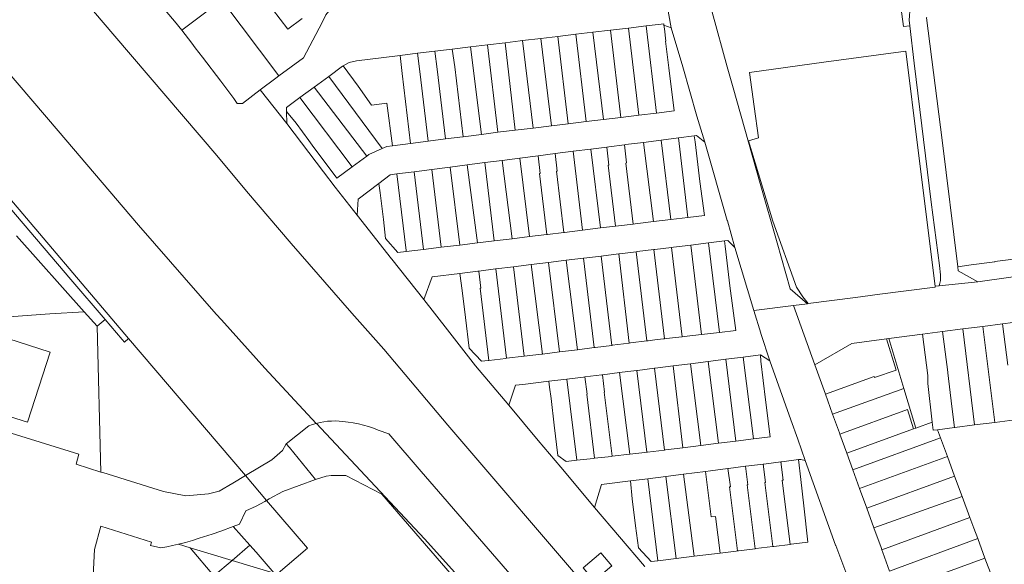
# Model space of a CAD drawing. Header units: metres. Extents: x 151449 to 154753, y 463150 to 465307.
# Tile 7 of 52: x 152339 to 152631, y 463531 to 463693. Entities that reach past the tile are written whole.
import ezdxf

# ---------------------------------------------------------------- set-up
doc = ezdxf.new("R2010")
doc.units = ezdxf.units.M
doc.layers.add('B-PV-KG-GRENS_PERCEEL-G', color=211, linetype='Continuous', lineweight=9)

msp = doc.modelspace()

# ---------------------------------------------------------------- linework, layer by layer
at = {"layer": 'B-PV-KG-GRENS_PERCEEL-G', "flags": 128}
for points in [[(152416.186, 463676.297), (152423.469, 463681.665), (152428.96, 463692.15), (152430.111, 463694.403), (152431.026, 463695.541), (152431.589, 463696.051), (152435.079, 463698.69), (152469.318, 463724.978), (152474.858, 463729.192), (152478.444, 463731.51), (152479.719, 463732.263)], [(152331.128, 463730.637), (152367.473, 463688.113), (152397.701, 463652.628), (152406.578, 463642.087), (152419.819, 463626.584), (152437.831, 463605.902), (152447.343, 463595.17)], [(152270.801, 463713.684), (152291.347, 463689.761), (152313.929, 463663.292), (152336.273, 463637.147), (152354.406, 463615.891), (152364.597, 463603.989)], [(152601.547, 463690.931), (152600.132, 463701.269)], [(152385.21, 463692.58), (152379.546, 463699.26)], [(152416.186, 463676.297), (152399.268, 463698.724), (152387.309, 463689.841)], [(152423.081, 463693.369), (152418.78, 463690.157), (152411.976, 463699.213)], [(152532.605, 463690.605), (152531.188, 463698.229)], [(152603.849, 463697.414), (152603.506, 463696.766), (152603.166, 463692.867), (152603.37, 463691.148)], [(152350.629, 463659.981), (152319.312, 463696.578)], [(152544.722, 463695.236), (152549.188, 463678.99), (152550.941, 463672.736)], [(152385.21, 463692.58), (152387.309, 463689.841)], [(152525.166, 463691.111), (152519.906, 463690.488)], [(152529.636, 463691.64), (152525.166, 463691.111)], [(152525.166, 463691.111), (152528.194, 463665.27)], [(152530.426, 463691.365), (152530.383, 463691.728), (152529.636, 463691.64)], [(152530.552, 463690.298), (152530.426, 463691.365)], [(152532.605, 463690.605), (152530.426, 463691.365)], [(152601.547, 463690.931), (152603.37, 463691.148)], [(152603.37, 463691.148), (152604.692, 463680.047), (152609.764, 463638.819), (152612.206, 463620.042), (152612.555, 463617.228), (152612.54, 463615.6), (152612.108, 463614.024)], [(152617.649, 463619.584), (152612.97, 463657.172), (152608.37, 463693.52), (152608.49, 463693.642)], [(152387.309, 463689.841), (152390.28, 463685.963)], [(152504.243, 463688.633), (152498.984, 463688.01)], [(152509.376, 463689.241), (152504.243, 463688.633)], [(152504.243, 463688.633), (152507.353, 463662.732)], [(152514.589, 463689.858), (152509.376, 463689.241)], [(152509.376, 463689.241), (152512.481, 463663.356)], [(152519.906, 463690.488), (152514.589, 463689.858)], [(152514.589, 463689.858), (152517.622, 463663.982)], [(152519.906, 463690.488), (152523.022, 463664.64)], [(152531.895, 463678.636), (152530.905, 463686.592), (152530.994, 463686.602), (152530.552, 463690.298)], [(152540.194, 463664.34), (152536.001, 463679.03), (152532.605, 463690.605)], [(152390.28, 463685.963), (152391.328, 463684.641)], [(152478.028, 463685.503), (152472.992, 463684.893)], [(152483.285, 463686.14), (152478.028, 463685.503)], [(152478.028, 463685.503), (152481.135, 463659.554)], [(152488.501, 463686.769), (152487.805, 463686.687), (152483.285, 463686.14)], [(152483.285, 463686.14), (152486.313, 463660.169)], [(152493.855, 463687.403), (152488.501, 463686.769)], [(152488.501, 463686.769), (152491.648, 463660.819)], [(152498.984, 463688.01), (152493.855, 463687.403)], [(152493.855, 463687.403), (152497.088, 463661.481)], [(152498.984, 463688.01), (152502.052, 463662.086)], [(152393.445, 463681.841), (152391.328, 463684.641)], [(152452.142, 463682.368), (152446.468, 463681.681)], [(152452.154, 463682.369), (152452.142, 463682.368)], [(152457.322, 463682.995), (152452.154, 463682.369)], [(152452.77, 463676.963), (152452.154, 463682.369)], [(152457.336, 463682.997), (152457.322, 463682.995)], [(152457.95, 463677.616), (152457.322, 463682.995)], [(152462.454, 463683.617), (152457.336, 463682.997)], [(152462.473, 463683.619), (152462.454, 463683.617)], [(152463.183, 463678.307), (152462.454, 463683.617)], [(152467.572, 463684.237), (152462.473, 463683.619)], [(152467.613, 463684.242), (152467.572, 463684.237)], [(152468.364, 463678.972), (152467.572, 463684.237)], [(152472.992, 463684.893), (152467.613, 463684.242)], [(152472.992, 463684.893), (152476.27, 463658.935)], [(152555.49, 463657.048), (152558.482, 463657.895), (152557.231, 463667.169), (152555.852, 463677.346), (152577.843, 463680.345), (152602.187, 463683.658), (152605.881, 463654.098), (152610.923, 463613.86)], [(152393.445, 463681.841), (152398.889, 463674.705)], [(152446.468, 463681.681), (152439.209, 463680.802), (152437.023, 463680.245), (152435.256, 463679.246)], [(152435.256, 463679.246), (152435.06, 463679.135), (152431.012, 463676.16)], [(152435.256, 463679.246), (152439.698, 463673.284), (152443.656, 463667.65), (152448.215, 463668.217)], [(152455.186, 463656.252), (152452.77, 463676.963)], [(152460.438, 463656.921), (152457.95, 463677.616)], [(152463.183, 463678.307), (152465.603, 463657.578)], [(152470.853, 463658.246), (152468.364, 463678.972)], [(152531.895, 463678.636), (152533.462, 463665.911), (152528.194, 463665.27)], [(152400.988, 463671.93), (152398.889, 463674.705)], [(152410.654, 463672.132), (152415.211, 463675.578), (152416.186, 463676.297)], [(152431.012, 463676.16), (152426.596, 463672.913)], [(152431.012, 463676.16), (152446.856, 463654.747)], [(152400.988, 463671.93), (152402.743, 463669.561)], [(152410.654, 463672.132), (152405.338, 463668.113), (152403.825, 463668.079), (152402.743, 463669.561)], [(152418.499, 463662.115), (152410.654, 463672.132)], [(152426.596, 463672.913), (152422.422, 463669.845)], [(152426.596, 463672.913), (152442.217, 463652.492)], [(152558.97, 463644.327), (152550.941, 463672.736)], [(152422.422, 463669.845), (152418.386, 463666.879), (152418.413, 463665.755)], [(152422.422, 463669.845), (152437.871, 463649.256)], [(152448.215, 463668.217), (152449.855, 463655.574)], [(152418.413, 463665.755), (152418.499, 463662.115)], [(152421.247, 463662.21), (152418.413, 463665.755)], [(152528.194, 463665.27), (152523.022, 463664.64)], [(152418.499, 463662.115), (152429.435, 463647.803), (152432.836, 463643.269)], [(152421.247, 463662.21), (152425.064, 463657.113), (152426.072, 463655.767)], [(152502.052, 463662.086), (152497.088, 463661.481)], [(152507.353, 463662.732), (152502.052, 463662.086)], [(152512.481, 463663.356), (152507.353, 463662.732)], [(152517.622, 463663.982), (152512.481, 463663.356)], [(152523.022, 463664.64), (152517.622, 463663.982)], [(152542.53, 463656.655), (152540.194, 463664.34)], [(152374.492, 463631.946), (152350.629, 463659.981)], [(152476.27, 463658.935), (152470.853, 463658.246)], [(152481.135, 463659.554), (152476.27, 463658.935)], [(152481.947, 463659.657), (152481.135, 463659.554)], [(152481.947, 463659.657), (152486.313, 463660.169)], [(152491.648, 463660.819), (152486.313, 463660.169)], [(152497.088, 463661.481), (152491.648, 463660.819)], [(152455.186, 463656.252), (152449.855, 463655.574)], [(152455.256, 463656.261), (152455.186, 463656.252)], [(152460.438, 463656.921), (152455.256, 463656.261)], [(152460.449, 463656.922), (152460.438, 463656.921)], [(152465.603, 463657.578), (152460.449, 463656.922)], [(152465.634, 463657.582), (152465.603, 463657.578)], [(152470.745, 463658.232), (152465.634, 463657.582)], [(152470.853, 463658.246), (152470.745, 463658.232)], [(152519.05, 463655.89), (152524.342, 463656.567)], [(152524.342, 463656.567), (152529.63, 463657.244)], [(152524.342, 463656.567), (152527.339, 463633.045)], [(152529.63, 463657.244), (152534.748, 463657.899)], [(152529.63, 463657.244), (152532.481, 463633.668)], [(152534.748, 463657.899), (152539.447, 463658.5)], [(152534.748, 463657.899), (152537.549, 463634.281)], [(152539.447, 463658.5), (152540.066, 463658.58)], [(152539.678, 463656.696), (152539.447, 463658.5)], [(152541.096, 463644.986), (152539.678, 463656.696)], [(152542.53, 463656.655), (152540.066, 463658.58)], [(152549.279, 463633.291), (152549.246, 463633.409), (152542.53, 463656.655)], [(152573.273, 463608.702), (152571.657, 463610.698), (152569.77, 463613.597), (152562.792, 463633.166), (152555.49, 463657.048)], [(152437.871, 463649.256), (152433.344, 463645.885), (152426.072, 463655.767)], [(152446.856, 463654.747), (152442.823, 463652.943), (152442.217, 463652.492)], [(152449.855, 463655.574), (152448.246, 463655.369), (152446.856, 463654.747)], [(152493.074, 463652.565), (152498.144, 463653.215)], [(152498.144, 463653.215), (152498.154, 463653.216)], [(152498.772, 463648.015), (152498.144, 463653.215)], [(152498.154, 463653.216), (152503.539, 463653.905)], [(152503.539, 463653.905), (152508.718, 463654.568)], [(152503.539, 463653.905), (152506.219, 463630.489)], [(152508.718, 463654.568), (152513.481, 463655.177)], [(152508.718, 463654.568), (152511.645, 463631.146)], [(152513.481, 463655.177), (152514.097, 463655.256)], [(152514.128, 463649.837), (152513.481, 463655.177)], [(152514.097, 463655.256), (152518.688, 463655.844)], [(152518.688, 463655.844), (152519.05, 463655.89)], [(152519.342, 463650.444), (152518.688, 463655.844)], [(152442.217, 463652.492), (152437.871, 463649.256)], [(152472.072, 463649.878), (152477.283, 463650.545)], [(152477.283, 463650.545), (152482.467, 463651.208)], [(152477.283, 463650.545), (152480.035, 463627.319)], [(152482.467, 463651.208), (152487.704, 463651.878)], [(152482.467, 463651.208), (152485.347, 463627.962)], [(152487.704, 463651.878), (152493.074, 463652.565)], [(152487.704, 463651.878), (152490.495, 463628.585)], [(152493.074, 463652.565), (152493.696, 463647.361)], [(152519.104, 463650.416), (152519.342, 463650.444)], [(152521.296, 463632.314), (152519.104, 463650.416)], [(152451.186, 463647.205), (152456.267, 463647.855)], [(152456.267, 463647.855), (152461.6, 463648.538)], [(152456.267, 463647.855), (152459.038, 463624.777)], [(152461.6, 463648.538), (152466.947, 463649.222)], [(152461.6, 463648.538), (152464.364, 463625.422)], [(152466.947, 463649.222), (152472.072, 463649.878)], [(152466.947, 463649.222), (152469.826, 463626.083)], [(152472.072, 463649.878), (152475.063, 463626.717)], [(152493.488, 463647.336), (152493.696, 463647.361)], [(152493.488, 463647.336), (152495.687, 463629.214)], [(152498.564, 463647.99), (152498.772, 463648.015)], [(152500.758, 463629.827), (152498.564, 463647.99)], [(152513.889, 463649.809), (152514.128, 463649.837)], [(152516.084, 463631.683), (152513.889, 463649.809)], [(152332.31, 463644.451), (152371.569, 463598.334)], [(152445.842, 463644.375), (152439.703, 463639.689), (152439.429, 463634.928)], [(152449.222, 463646.954), (152445.842, 463644.375)], [(152446.219, 463641.566), (152445.842, 463644.375)], [(152449.222, 463646.954), (152451.186, 463647.205)], [(152453.922, 463624.427), (152451.186, 463647.205)], [(152542.485, 463634.879), (152541.096, 463644.986)], [(152558.97, 463644.327), (152564.035, 463626.725), (152567.861, 463613.092), (152573.039, 463608.671)], [(152439.429, 463634.928), (152432.836, 463643.269)], [(152446.219, 463641.566), (152447.181, 463633.616)], [(152439.429, 463634.928), (152449.593, 463622.011), (152449.688, 463621.89)], [(152447.181, 463633.616), (152447.838, 463628.045), (152451.496, 463623.864)], [(152521.852, 463632.381), (152527.339, 463633.045)], [(152527.339, 463633.045), (152532.481, 463633.668)], [(152532.481, 463633.668), (152537.549, 463634.281)], [(152537.549, 463634.281), (152542.485, 463634.879)], [(152551.433, 463625.391), (152549.279, 463633.291)], [(152397.56, 463605.588), (152374.492, 463631.946)], [(152495.901, 463629.24), (152500.758, 463629.827)], [(152500.758, 463629.827), (152500.889, 463629.843)], [(152500.889, 463629.843), (152506.219, 463630.489)], [(152506.219, 463630.489), (152511.645, 463631.146)], [(152511.645, 463631.146), (152516.084, 463631.683)], [(152516.084, 463631.683), (152516.973, 463631.791)], [(152516.973, 463631.791), (152521.296, 463632.314)], [(152521.296, 463632.314), (152521.852, 463632.381)], [(152358.412, 463606.233), (152338.296, 463628.837)], [(152475.063, 463626.717), (152480.035, 463627.319)], [(152480.035, 463627.319), (152485.347, 463627.962)], [(152485.347, 463627.962), (152490.495, 463628.585)], [(152490.495, 463628.585), (152495.687, 463629.214)], [(152495.687, 463629.214), (152495.901, 463629.24)], [(152543.619, 463626.727), (152548.423, 463627.316)], [(152548.423, 463627.316), (152549.364, 463627.431), (152551.433, 463625.391)], [(152548.619, 463625.712), (152548.423, 463627.316)], [(152451.496, 463623.864), (152453.954, 463624.162)], [(152453.954, 463624.162), (152453.922, 463624.427)], [(152453.954, 463624.162), (152459.038, 463624.777)], [(152459.038, 463624.777), (152464.364, 463625.422)], [(152464.364, 463625.422), (152469.826, 463626.083)], [(152469.826, 463626.083), (152475.063, 463626.717)], [(152517.256, 463623.498), (152522.216, 463624.106)], [(152522.216, 463624.106), (152522.536, 463624.145)], [(152522.216, 463624.106), (152525.364, 463597.612)], [(152522.536, 463624.145), (152527.423, 463624.744)], [(152527.423, 463624.744), (152527.769, 463624.786)], [(152530.6, 463598.281), (152527.423, 463624.744)], [(152527.769, 463624.786), (152532.634, 463625.382)], [(152532.634, 463625.382), (152533.231, 463625.455)], [(152535.816, 463598.871), (152532.634, 463625.382)], [(152533.231, 463625.455), (152538.369, 463626.084)], [(152538.369, 463626.084), (152543.619, 463626.727)], [(152538.369, 463626.084), (152541.614, 463599.527)], [(152543.619, 463626.727), (152546.918, 463600.127)], [(152550.027, 463613.981), (152548.619, 463625.712)], [(152551.433, 463625.391), (152557.127, 463606.623)], [(152459.149, 463609.922), (152449.688, 463621.89)], [(152496.2, 463620.908), (152501.461, 463621.555)], [(152501.461, 463621.555), (152506.58, 463622.185)], [(152501.461, 463621.555), (152504.768, 463595.027)], [(152506.58, 463622.185), (152506.677, 463622.197)], [(152509.763, 463595.654), (152506.58, 463622.185)], [(152506.677, 463622.197), (152511.791, 463622.826)], [(152511.791, 463622.826), (152511.801, 463622.827)], [(152514.973, 463596.308), (152511.791, 463622.826)], [(152511.801, 463622.827), (152515.487, 463623.281), (152517.003, 463623.467)], [(152517.003, 463623.467), (152517.256, 463623.498)], [(152517.003, 463623.467), (152520.153, 463596.958)], [(152641.004, 463618.567), (152640.444, 463622.719), (152628.667, 463621.158), (152628.679, 463621.062), (152621.613, 463620.188)], [(152469.903, 463617.672), (152475.247, 463618.33)], [(152475.247, 463618.33), (152475.508, 463618.362)], [(152475.508, 463618.362), (152480.483, 463618.974)], [(152475.508, 463618.362), (152476.114, 463613.317)], [(152480.483, 463618.974), (152480.512, 463618.978)], [(152480.512, 463618.978), (152485.794, 463619.627)], [(152480.512, 463618.978), (152483.663, 463592.461)], [(152485.794, 463619.627), (152491.01, 463620.269)], [(152485.794, 463619.627), (152488.914, 463593.078)], [(152491.01, 463620.269), (152496.2, 463620.908)], [(152491.01, 463620.269), (152494.377, 463593.723)], [(152496.2, 463620.908), (152499.454, 463594.36)], [(152621.613, 463620.188), (152617.649, 463619.584)], [(152623.583, 463615.2), (152617.791, 463618.443), (152617.649, 463619.584)], [(152459.149, 463609.922), (152461.662, 463616.658), (152469.903, 463617.672)], [(152470.536, 463612.63), (152469.903, 463617.672)], [(152623.583, 463615.2), (152612.108, 463614.024)], [(152641.132, 463617.615), (152623.583, 463615.2)], [(152470.536, 463612.63), (152471.506, 463604.554)], [(152476.114, 463613.317), (152475.915, 463613.292)], [(152475.915, 463613.292), (152478.49, 463591.852)], [(152550.027, 463613.981), (152551.738, 463600.673), (152546.918, 463600.127)], [(152610.923, 463613.86), (152610.953, 463613.617), (152593.716, 463611.373), (152591.66, 463611.129)], [(152610.923, 463613.86), (152611.934, 463614.004), (152612.108, 463614.024)], [(152474.496, 463590.213), (152466.172, 463600.88), (152459.149, 463609.922)], [(152587.279, 463610.535), (152573.273, 463608.702)], [(152587.279, 463610.535), (152591.66, 463611.129)], [(152568.854, 463608.112), (152557.127, 463606.623)], [(152557.127, 463606.623), (152559.16, 463599.922), (152559.199, 463599.799)], [(152573.067, 463608.647), (152568.854, 463608.112)], [(152575.193, 463590.562), (152568.854, 463608.112)], [(152573.273, 463608.702), (152573.039, 463608.671)], [(152573.039, 463608.671), (152573.067, 463608.647)], [(152319.957, 463603.427), (152348.296, 463594.295), (152341.524, 463573.507), (152316.355, 463581.434), (152314.918, 463576.978)], [(152333.252, 463604.592), (152348.149, 463605.67), (152358.412, 463606.233)], [(152362.22, 463601.954), (152358.412, 463606.233)], [(152362.22, 463601.954), (152364.597, 463603.989)], [(152364.597, 463603.989), (152369.689, 463598.042)], [(152399.098, 463603.88), (152397.56, 463605.588)], [(152411.987, 463589.577), (152399.098, 463603.88)], [(152478.244, 463591.823), (152476.288, 463591.593), (152472.604, 463595.473), (152471.506, 463604.554)], [(152637.039, 463603.502), (152630.93, 463602.706)], [(152363.31, 463558.708), (152362.22, 463601.954)], [(152619.104, 463601.165), (152613.091, 463600.381)], [(152625.119, 463601.949), (152619.104, 463601.165)], [(152619.104, 463601.165), (152622.593, 463572.678)], [(152630.911, 463602.704), (152625.119, 463601.949)], [(152625.119, 463601.949), (152628.599, 463573.451)], [(152630.93, 463602.706), (152630.911, 463602.704)], [(152630.911, 463602.704), (152632.501, 463590.417)], [(152369.689, 463598.042), (152370.339, 463597.282)], [(152370.339, 463597.282), (152371.569, 463598.334)], [(152371.569, 463598.334), (152406.212, 463557.643)], [(152525.364, 463597.612), (152520.542, 463597.007)], [(152525.748, 463597.66), (152525.364, 463597.612)], [(152527.738, 463597.91), (152525.748, 463597.66)], [(152530.305, 463598.247), (152527.738, 463597.91)], [(152530.6, 463598.281), (152530.305, 463598.247)], [(152531.052, 463598.332), (152530.6, 463598.281)], [(152535.816, 463598.871), (152531.052, 463598.332)], [(152536.455, 463598.943), (152535.816, 463598.871)], [(152541.614, 463599.527), (152536.455, 463598.943)], [(152546.918, 463600.127), (152541.614, 463599.527)], [(152561.836, 463591.735), (152559.199, 463599.799)], [(152596.493, 463598.217), (152586.225, 463596.879), (152575.193, 463590.562)], [(152597.187, 463598.307), (152596.493, 463598.217)], [(152599.368, 463588.944), (152596.493, 463598.217)], [(152607.132, 463599.604), (152597.187, 463598.307)], [(152597.187, 463598.307), (152601.63, 463583.514)], [(152613.091, 463600.381), (152607.132, 463599.604)], [(152607.132, 463599.604), (152608.719, 463587.344)], [(152613.091, 463600.381), (152614.645, 463588.37)], [(152466.28, 463572.64), (152447.343, 463595.17)], [(152504.768, 463595.027), (152499.454, 463594.36)], [(152509.763, 463595.654), (152504.768, 463595.027)], [(152510.064, 463595.692), (152509.763, 463595.654)], [(152514.973, 463596.308), (152510.064, 463595.692)], [(152515.047, 463596.317), (152514.973, 463596.308)], [(152520.153, 463596.958), (152515.047, 463596.317)], [(152520.542, 463597.007), (152520.153, 463596.958)], [(152478.49, 463591.852), (152478.244, 463591.823)], [(152483.556, 463592.448), (152478.49, 463591.852)], [(152483.663, 463592.461), (152483.556, 463592.448)], [(152488.914, 463593.078), (152483.663, 463592.461)], [(152494.377, 463593.723), (152494.094, 463593.687), (152488.914, 463593.078)], [(152499.454, 463594.36), (152494.377, 463593.723)], [(152548.807, 463592.187), (152543.574, 463591.525)], [(152553.975, 463592.84), (152548.807, 463592.187)], [(152548.807, 463592.187), (152551.798, 463567.878)], [(152559.051, 463593.482), (152553.975, 463592.84)], [(152553.975, 463592.84), (152556.976, 463568.526)], [(152559.21, 463591.632), (152559.051, 463593.482)], [(152561.836, 463591.735), (152559.051, 463593.482)], [(152570.129, 463568.475), (152568.045, 463574.244), (152561.836, 463591.735)], [(152427.257, 463573.16), (152411.987, 463589.577)], [(152484.4, 463578.536), (152474.496, 463590.213)], [(152522.395, 463588.848), (152519.72, 463588.51), (152517.236, 463588.206)], [(152522.577, 463588.871), (152522.395, 463588.848)], [(152525.361, 463564.568), (152522.395, 463588.848)], [(152527.603, 463589.507), (152522.577, 463588.871)], [(152527.875, 463589.541), (152527.603, 463589.507)], [(152530.57, 463565.219), (152527.603, 463589.507)], [(152533.138, 463590.206), (152527.875, 463589.541)], [(152538.324, 463590.861), (152533.138, 463590.206)], [(152533.138, 463590.206), (152536.066, 463565.908)], [(152543.574, 463591.525), (152538.324, 463590.861)], [(152538.324, 463590.861), (152541.382, 463566.574)], [(152543.574, 463591.525), (152546.612, 463567.229)], [(152560.595, 463580.15), (152559.21, 463591.632)], [(152575.193, 463590.562), (152578.364, 463581.781)], [(152592.96, 463586.79), (152599.368, 463588.944)], [(152501.612, 463586.292), (152496.313, 463585.643)], [(152506.609, 463586.904), (152501.612, 463586.292)], [(152501.612, 463586.292), (152504.569, 463562.179)], [(152506.996, 463586.951), (152506.609, 463586.904)], [(152511.971, 463587.561), (152506.996, 463586.951)], [(152507.631, 463581.814), (152506.996, 463586.951)], [(152512.201, 463587.589), (152511.971, 463587.561)], [(152517.236, 463588.206), (152512.201, 463587.589)], [(152512.839, 463582.446), (152512.201, 463587.589)], [(152517.236, 463588.206), (152520.304, 463563.982)], [(152578.364, 463581.781), (152592.853, 463587.098)], [(152592.96, 463586.79), (152592.853, 463587.098)], [(152608.719, 463587.344), (152608.717, 463585.018)], [(152614.645, 463588.37), (152614.698, 463588.115)], [(152614.698, 463588.115), (152615.83, 463578.145)], [(152496.313, 463585.643), (152488.584, 463584.696), (152486.349, 463584.445), (152484.4, 463578.536)], [(152496.518, 463583.944), (152496.313, 463585.643)], [(152496.926, 463580.56), (152496.518, 463583.944)], [(152580.493, 463575.885), (152601.63, 463583.514)], [(152601.63, 463583.514), (152605.16, 463571.763)], [(152608.717, 463585.018), (152610.046, 463573.52)], [(152496.926, 463580.56), (152497.888, 463572.587)], [(152507.521, 463581.801), (152507.631, 463581.814)], [(152509.822, 463562.781), (152507.521, 463581.801)], [(152512.839, 463582.446), (152512.741, 463582.434)], [(152512.741, 463582.434), (152515.026, 463563.377)], [(152560.595, 463580.15), (152561.979, 463569.153), (152556.976, 463568.526)], [(152578.364, 463581.781), (152580.493, 463575.885)], [(152484.4, 463578.536), (152493.102, 463568.111), (152499.802, 463560.153)], [(152602.678, 463577.248), (152582.656, 463569.899)], [(152602.678, 463577.248), (152604.488, 463571.521)], [(152616.641, 463571.922), (152615.83, 463578.145)], [(152363.31, 463558.708), (152355.968, 463561.085), (152356.807, 463563.999), (152314.918, 463576.978)], [(152580.493, 463575.885), (152582.512, 463570.295), (152582.656, 463569.899)], [(152634.577, 463574.221), (152628.599, 463573.451)], [(152425.052, 463572.445), (152418.333, 463567.054)], [(152427.257, 463573.16), (152426.145, 463572.832), (152425.052, 463572.445)], [(152435.175, 463573.727), (152434.039, 463573.828), (152432.899, 463573.869), (152431.759, 463573.848), (152430.621, 463573.767), (152429.489, 463573.625), (152428.367, 463573.422), (152427.257, 463573.16)], [(152427.288, 463573.127), (152427.257, 463573.16)], [(152428.67, 463571.642), (152427.288, 463573.127)], [(152459.331, 463538.869), (152428.67, 463571.642)], [(152445.649, 463571.138), (152444.203, 463571.684), (152442.736, 463572.173), (152441.251, 463572.603), (152439.75, 463572.974), (152438.235, 463573.285), (152436.709, 463573.537), (152435.175, 463573.727)], [(152466.28, 463572.64), (152509.566, 463522.118), (152513.892, 463516.012), (152514.342, 463514.108)], [(152504.569, 463562.179), (152501.417, 463561.818), (152498.979, 463563.61), (152497.888, 463572.587)], [(152584.705, 463564.26), (152604.488, 463571.521)], [(152604.488, 463571.521), (152605.16, 463571.763)], [(152605.16, 463571.763), (152610.046, 463573.52)], [(152610.046, 463573.52), (152610.324, 463571.12)], [(152611.577, 463571.279), (152610.324, 463571.12)], [(152616.641, 463571.922), (152611.577, 463571.279)], [(152611.577, 463571.279), (152612.469, 463568.877)], [(152616.772, 463571.939), (152616.641, 463571.922)], [(152622.593, 463572.678), (152616.772, 463571.939)], [(152628.599, 463573.451), (152622.593, 463572.678)], [(152448.743, 463569.999), (152445.649, 463571.138)], [(152458.435, 463558.825), (152448.743, 463569.999)], [(152556.976, 463568.526), (152551.798, 463567.878)], [(152572.389, 463562.125), (152570.129, 463568.475)], [(152582.656, 463569.899), (152584.705, 463564.26)], [(152586.47, 463559.404), (152612.469, 463568.877)], [(152612.469, 463568.877), (152614.542, 463563.293)], [(152418.333, 463567.054), (152417.227, 463565.098)], [(152427.04, 463556.474), (152419.324, 463565.971), (152418.333, 463567.054)], [(152536.066, 463565.908), (152530.872, 463565.257)], [(152541.382, 463566.574), (152536.066, 463565.908)], [(152546.612, 463567.229), (152541.382, 463566.574)], [(152551.798, 463567.878), (152546.612, 463567.229)], [(152417.227, 463565.098), (152415.656, 463563.722), (152414.068, 463562.332)], [(152509.537, 463562.748), (152504.569, 463562.179)], [(152509.822, 463562.781), (152509.537, 463562.748)], [(152514.882, 463563.361), (152509.822, 463562.781)], [(152515.026, 463563.377), (152514.882, 463563.361)], [(152520.304, 463563.982), (152515.026, 463563.377)], [(152525.361, 463564.568), (152524.76, 463564.492), (152520.304, 463563.982)], [(152525.548, 463564.591), (152525.361, 463564.568)], [(152530.57, 463565.219), (152525.548, 463564.591)], [(152530.872, 463565.257), (152530.57, 463565.219)], [(152584.705, 463564.26), (152586.47, 463559.404)], [(152588.505, 463553.804), (152614.542, 463563.293)], [(152614.542, 463563.293), (152616.712, 463557.448)], [(152414.068, 463562.332), (152406.212, 463557.643)], [(152509.861, 463548.219), (152499.802, 463560.153)], [(152549.445, 463559.746), (152544.265, 463559.093), (152542.816, 463558.91)], [(152549.599, 463559.765), (152549.445, 463559.746)], [(152550.14, 463554.3), (152549.445, 463559.746)], [(152554.679, 463560.405), (152549.599, 463559.765)], [(152554.761, 463560.415), (152554.679, 463560.405)], [(152555.36, 463554.954), (152554.679, 463560.405)], [(152559.851, 463561.057), (152554.761, 463560.415)], [(152560.116, 463561.09), (152559.851, 463561.057)], [(152560.559, 463555.606), (152559.851, 463561.057)], [(152565.115, 463561.719), (152560.116, 463561.09)], [(152565.377, 463561.752), (152565.115, 463561.719)], [(152565.115, 463561.719), (152565.771, 463556.274)], [(152570.408, 463562.386), (152565.377, 463561.752)], [(152572.389, 463562.125), (152571.022, 463562.463), (152570.408, 463562.386)], [(152571.044, 463556.49), (152570.408, 463562.386)], [(152581.434, 463536.917), (152581.391, 463537.043), (152572.389, 463562.125)], [(152363.897, 463558.518), (152363.31, 463558.708)], [(152398.416, 463552.989), (152395.285, 463552.209), (152388.57, 463551.653), (152381.954, 463552.934), (152363.897, 463558.518)], [(152406.212, 463557.643), (152402.49, 463555.421), (152398.416, 463552.989)], [(152406.212, 463557.643), (152412.493, 463550.28)], [(152427.04, 463556.474), (152430.216, 463557.503)], [(152436.074, 463557.632), (152434.609, 463557.71), (152433.142, 463557.715), (152431.676, 463557.646), (152430.216, 463557.503)], [(152488.127, 463506.433), (152485.265, 463507.475), (152446.674, 463552.1), (152436.074, 463557.632)], [(152490.43, 463521.875), (152458.435, 463558.825)], [(152525.638, 463556.734), (152520.542, 463556.088)], [(152530.998, 463557.413), (152525.638, 463556.734)], [(152525.638, 463556.734), (152528.588, 463532.341)], [(152536.28, 463558.082), (152530.998, 463557.413)], [(152530.998, 463557.413), (152534.03, 463533.021)], [(152542.816, 463558.91), (152536.28, 463558.082)], [(152536.28, 463558.082), (152539.396, 463533.691)], [(152547.117, 463534.655), (152545.712, 463545.537), (152544.416, 463545.389), (152542.816, 463558.91)], [(152586.47, 463559.404), (152588.505, 463553.804)], [(152590.627, 463547.966), (152616.712, 463557.448)], [(152616.712, 463557.448), (152618.925, 463551.486)], [(152417.305, 463552.941), (152427.04, 463556.474)], [(152520.542, 463556.088), (152511.876, 463554.991), (152509.861, 463548.219)], [(152521.039, 463550.717), (152520.542, 463556.088)], [(152549.922, 463554.273), (152550.14, 463554.3)], [(152549.922, 463554.273), (152552.303, 463535.302)], [(152555.141, 463554.927), (152555.36, 463554.954)], [(152557.496, 463535.941), (152555.141, 463554.927)], [(152560.341, 463555.578), (152560.559, 463555.606)], [(152560.341, 463555.578), (152562.713, 463536.582)], [(152565.553, 463556.248), (152565.771, 463556.274)], [(152567.912, 463537.221), (152565.553, 463556.248)], [(152571.981, 463548.698), (152571.044, 463556.49)], [(152588.505, 463553.804), (152590.627, 463547.966)], [(152412.493, 463550.28), (152413.298, 463550.725), (152417.305, 463552.941)], [(152612.449, 463549.171), (152618.925, 463551.486)], [(152618.925, 463551.486), (152621.249, 463545.225)], [(152406.363, 463547.177), (152409.43, 463548.586), (152411.972, 463549.992)], [(152411.972, 463549.992), (152412.493, 463550.28)], [(152412.493, 463550.28), (152424.609, 463536.074)], [(152509.861, 463548.219), (152524.694, 463530.716), (152524.785, 463530.608)], [(152521.997, 463542.716), (152521.039, 463550.717)], [(152571.981, 463548.698), (152573.173, 463537.868), (152568.144, 463537.25)], [(152590.627, 463547.966), (152592.748, 463542.13)], [(152595.759, 463543.206), (152612.449, 463549.171)], [(152402.564, 463542.539), (152404.436, 463543.244), (152406.363, 463547.177)], [(152598.09, 463536.701), (152621.249, 463545.225)], [(152621.249, 463545.225), (152622.418, 463542.079), (152623.556, 463538.996)], [(152374.421, 463491.879), (152370.406, 463491.55), (152363.292, 463490.996), (152363.07, 463493.843), (152362.505, 463500), (152360.778, 463522.018), (152361.399, 463535.709), (152363.317, 463542.61), (152378.323, 463537.924)], [(152392.507, 463539.102), (152396.385, 463540.234), (152398.922, 463541.167), (152402.564, 463542.539)], [(152407.561, 463537.006), (152402.564, 463542.539)], [(152528.588, 463532.341), (152526.665, 463532.101), (152522.862, 463536.16), (152521.997, 463542.716)], [(152595.759, 463543.206), (152592.748, 463542.13)], [(152592.748, 463542.13), (152594.853, 463536.34)], [(152378.323, 463537.924), (152378.083, 463536.919), (152381.114, 463536.241)], [(152381.114, 463536.241), (152382.868, 463536.53), (152384.613, 463536.871), (152386.347, 463537.263)], [(152386.347, 463537.263), (152388.422, 463537.803), (152390.476, 463538.416), (152392.507, 463539.102)], [(152389.86, 463536.204), (152386.347, 463537.263)], [(152402.253, 463532.47), (152389.86, 463536.204)], [(152396.882, 463527.881), (152389.86, 463536.204)], [(152407.561, 463537.006), (152402.253, 463532.47)], [(152414.807, 463528.687), (152409.443, 463534.923), (152407.561, 463537.006)], [(152472.8, 463523.918), (152459.331, 463538.869)], [(152562.713, 463536.582), (152557.718, 463535.968)], [(152563.045, 463536.623), (152562.713, 463536.582)], [(152567.912, 463537.221), (152563.045, 463536.623)], [(152568.144, 463537.25), (152567.912, 463537.221)], [(152584.373, 463528.993), (152581.434, 463536.917)], [(152594.853, 463536.34), (152595.119, 463535.607)], [(152598.09, 463536.701), (152595.119, 463535.607)], [(152597.396, 463529.325), (152623.556, 463538.996)], [(152623.556, 463538.996), (152625.703, 463533.178)], [(152424.609, 463536.074), (152415.277, 463528.14)], [(152539.396, 463533.691), (152534.03, 463533.021)], [(152547.117, 463534.655), (152539.396, 463533.691)], [(152552.303, 463535.302), (152551.855, 463535.247), (152547.117, 463534.655)], [(152552.531, 463535.33), (152552.303, 463535.302)], [(152557.496, 463535.941), (152552.531, 463535.33)], [(152557.718, 463535.968), (152557.496, 463535.941)], [(152595.119, 463535.607), (152595.387, 463534.867)], [(152595.387, 463534.867), (152597.396, 463529.325)], [(152396.882, 463527.881), (152402.253, 463532.47)], [(152414.807, 463528.687), (152402.253, 463532.47)], [(152534.03, 463533.021), (152528.588, 463532.341)], [(152599.479, 463523.579), (152625.703, 463533.178)], [(152625.703, 463533.178), (152627.805, 463527.483)]]:
    msp.add_lwpolyline(points, dxfattribs=at)
msp.add_lwpolyline([(152511.686, 463534.681), (152514.93, 463530.879), (152509.738, 463526.456), (152506.499, 463530.254)], close=True, dxfattribs=at)

doc.saveas('drawing.dxf')
